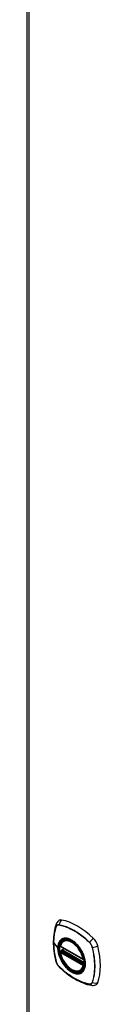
# Model space of a CAD drawing. Header units: inches. Extents: x 12 to 235, y 17 to 143.
# Tile 20 of 25: x 202.23 to 203.59, y 76.61 to 94.59. Entities that reach past the tile are written whole.
import ezdxf

# ---------------------------------------------------------------- set-up
doc = ezdxf.new("R2010")
doc.units = ezdxf.units.IN
doc.header["$MEASUREMENT"] = 0
doc.layers.add('Visible Edges(ANSI)', color=7, linetype='Continuous', lineweight=25)
doc.layers.add('Visible Tangent Edges(ANSI)', color=7, linetype='Continuous', lineweight=25)

msp = doc.modelspace()

# ---------------------------------------------------------------- linework, layer by layer
at = {"layer": 'Visible Edges(ANSI)'}
for p, q in [((202.226, 123.367), (202.226, 74.801)), ((202.901, 77.767), (202.912, 77.773)), ((202.845, 77.663), (203.259, 77.424)), ((202.845, 77.567), (202.859, 77.575)), ((202.864, 77.587), (202.864, 77.589)), ((202.87, 77.601), (202.911, 77.625)), ((203.214, 77.224), (203.225, 77.231))]:
    msp.add_line(p, q, dxfattribs=at)
at = {"layer": 'Visible Edges(ANSI)', "flags": 128}
for points in [[(202.765, 78.072), (202.753, 78.035), (202.742, 77.997), (202.734, 77.958), (202.727, 77.919), (202.721, 77.878), (202.717, 77.837), (202.715, 77.795), (202.714, 77.752), (202.715, 77.709), (202.717, 77.665), (202.721, 77.62), (202.726, 77.575), (202.733, 77.53), (202.741, 77.484), (202.75, 77.438), (202.761, 77.392)], [(202.808, 78.134), (202.8, 78.127), (202.793, 78.12), (202.781, 78.104), (202.771, 78.088), (202.765, 78.072)], [(202.839, 77.676), (202.844, 77.691), (202.849, 77.705), (202.855, 77.718), (202.862, 77.73), (202.871, 77.741), (202.88, 77.751), (202.89, 77.759), (202.901, 77.767)], [(203.214, 77.224), (203.203, 77.219), (203.191, 77.214), (203.178, 77.211), (203.165, 77.209), (203.151, 77.209), (203.137, 77.21), (203.123, 77.212), (203.109, 77.215), (203.094, 77.22), (203.079, 77.226), (203.065, 77.232), (203.05, 77.241), (203.035, 77.25), (203.021, 77.26), (203.006, 77.271), (202.992, 77.283), (202.979, 77.296), (202.965, 77.31), (202.952, 77.325), (202.939, 77.34), (202.927, 77.356), (202.916, 77.373), (202.905, 77.39), (202.894, 77.407), (202.885, 77.425), (202.876, 77.444), (202.868, 77.462), (202.86, 77.481), (202.854, 77.499), (202.848, 77.518), (202.843, 77.537), (202.839, 77.555)], [(202.859, 77.575), (202.861, 77.577), (202.864, 77.58), (202.865, 77.584), (202.864, 77.587)], [(203.154, 77.687), (203.173, 77.664), (203.19, 77.641), (203.207, 77.616), (203.223, 77.591), (203.237, 77.564), (203.25, 77.538), (203.261, 77.511), (203.271, 77.483)], [(202.761, 77.392), (202.766, 77.378), (202.771, 77.364), (202.777, 77.35), (202.784, 77.337), (202.792, 77.325), (202.8, 77.313), (202.81, 77.301), (202.82, 77.29)], [(202.82, 77.29), (202.855, 77.258), (202.89, 77.227), (202.925, 77.197), (202.961, 77.168), (202.997, 77.141), (203.034, 77.116), (203.071, 77.092), (203.108, 77.07), (203.145, 77.049), (203.183, 77.03), (203.221, 77.013), (203.259, 76.997), (203.296, 76.983), (203.334, 76.971), (203.372, 76.962), (203.41, 76.954)], [(203.41, 76.954), (203.427, 76.951), (203.446, 76.951), (203.466, 76.954), (203.476, 76.956), (203.486, 76.96)]]:
    msp.add_lwpolyline(points, dxfattribs=at)
at = {"layer": 'Visible Edges(ANSI)'}
for centre, start, end in [((202.851, 77.673), 166.5554, 240), ((202.851, 77.557), 120, 190.611), ((202.876, 77.591), 120, 187.8283), ((203.265, 77.434), 240, 282.6344)]:
    msp.add_arc(centre, 0.0118, start, end, dxfattribs=at)
for centre, major_axis, start_param, end_param in [((202.905, 77.986), (-0.089, 0.153), 5.825423, 6.381985), ((203.156, 76.989), (-0.64, 1.108), 5.170151, 5.825423), ((203.051, 77.491), (0.157, -0.273), 2.363977, 7.060801), ((203.406, 77.697), (0.089, -0.153), 1.113034, 2.028558), ((202.668, 77.833), (-0.64, 1.108), 3.599355, 4.254627), ((203.406, 77.117), (0.089, -0.153), 6.184386, 6.740947)]:
    msp.add_ellipse(centre, major_axis=major_axis, ratio=0.57735, start_param=start_param, end_param=end_param, dxfattribs=at)
msp.add_ellipse((203.047, 77.489), major_axis=(0.16, -0.277), ratio=0.57735, dxfattribs=at)
at = {"layer": 'Visible Tangent Edges(ANSI)'}
for p, q in [((202.274, 74.735), (202.274, 123.301)), ((202.765, 78.027), (202.765, 78.027)), ((202.817, 78.057), (202.817, 78.057)), ((202.719, 77.733), (202.794, 77.635)), ((203.371, 77.737), (203.372, 77.736)), ((203.256, 77.429), (202.843, 77.668)), ((202.843, 77.552), (203.256, 77.313)), ((202.851, 77.567), (202.862, 77.573)), ((203.265, 77.328), (202.851, 77.567)), ((202.862, 77.573), (203.272, 77.337)), ((203.273, 77.354), (202.87, 77.586)), ((202.876, 77.601), (202.914, 77.623)), ((203.273, 77.371), (202.876, 77.601)), ((203.423, 77.647), (203.423, 77.646)), ((202.765, 77.386), (202.765, 77.387)), ((202.817, 77.296), (202.817, 77.297)), ((203.272, 77.332), (203.265, 77.328)), ((203.423, 77.006), (203.423, 77.006)), ((203.372, 76.976), (203.371, 76.976))]:
    msp.add_line(p, q, dxfattribs=at)
at = {"layer": 'Visible Tangent Edges(ANSI)', "flags": 128}
for points in [[(202.764, 78.029), (202.757, 78.007), (202.75, 77.985), (202.744, 77.962), (202.739, 77.938), (202.734, 77.914), (202.73, 77.89), (202.726, 77.865), (202.723, 77.839), (202.721, 77.813), (202.72, 77.787), (202.719, 77.761), (202.718, 77.734), (202.719, 77.706), (202.72, 77.679), (202.721, 77.65), (202.723, 77.622), (202.726, 77.593), (202.73, 77.564), (202.734, 77.535), (202.739, 77.506), (202.744, 77.476), (202.75, 77.447), (202.757, 77.417), (202.764, 77.387)], [(202.719, 77.733), (202.719, 77.747), (202.719, 77.76), (202.719, 77.773), (202.72, 77.787), (202.721, 77.8), (202.722, 77.813), (202.723, 77.826), (202.724, 77.839), (202.725, 77.851), (202.727, 77.864), (202.728, 77.876), (202.73, 77.889), (202.732, 77.901), (202.735, 77.913), (202.737, 77.925), (202.739, 77.937), (202.742, 77.949), (202.745, 77.96), (202.748, 77.972), (202.751, 77.983), (202.754, 77.994), (202.758, 78.005), (202.761, 78.016), (202.765, 78.027)], [(202.817, 78.059), (202.814, 78.06), (202.811, 78.06), (202.808, 78.06), (202.805, 78.06), (202.802, 78.06), (202.799, 78.06), (202.797, 78.059), (202.794, 78.059), (202.791, 78.058), (202.789, 78.057), (202.787, 78.056), (202.784, 78.055), (202.782, 78.053), (202.78, 78.052), (202.778, 78.05), (202.776, 78.048), (202.774, 78.046), (202.772, 78.044), (202.771, 78.042), (202.769, 78.039), (202.768, 78.037), (202.766, 78.034), (202.765, 78.032), (202.764, 78.029)], [(202.765, 78.027), (202.766, 78.03), (202.767, 78.032), (202.768, 78.035), (202.77, 78.037), (202.771, 78.04), (202.773, 78.042), (202.775, 78.044), (202.777, 78.046), (202.778, 78.048), (202.78, 78.049), (202.783, 78.051), (202.785, 78.052), (202.787, 78.053), (202.789, 78.054), (202.792, 78.055), (202.794, 78.056), (202.797, 78.057), (202.8, 78.057), (202.802, 78.057), (202.805, 78.058), (202.808, 78.058), (202.811, 78.057), (202.814, 78.057), (202.817, 78.057)], [(203.373, 77.738), (203.35, 77.759), (203.328, 77.78), (203.305, 77.8), (203.282, 77.82), (203.258, 77.839), (203.235, 77.857), (203.212, 77.874), (203.188, 77.891), (203.165, 77.907), (203.141, 77.923), (203.118, 77.938), (203.094, 77.952), (203.07, 77.965), (203.047, 77.977), (203.023, 77.989), (203, 78), (202.977, 78.01), (202.953, 78.019), (202.93, 78.028), (202.907, 78.036), (202.884, 78.043), (202.862, 78.049), (202.839, 78.054), (202.817, 78.059)], [(202.817, 78.057), (202.839, 78.052), (202.862, 78.047), (202.884, 78.041), (202.907, 78.034), (202.93, 78.026), (202.953, 78.018), (202.976, 78.008), (203, 77.998), (203.023, 77.987), (203.047, 77.976), (203.07, 77.963), (203.094, 77.95), (203.117, 77.936), (203.141, 77.922), (203.164, 77.906), (203.188, 77.89), (203.211, 77.873), (203.234, 77.856), (203.258, 77.837), (203.281, 77.818), (203.304, 77.799), (203.326, 77.779), (203.349, 77.758), (203.371, 77.737)], [(202.765, 77.387), (202.761, 77.402), (202.757, 77.416), (202.754, 77.431), (202.751, 77.446), (202.748, 77.461), (202.745, 77.476), (202.742, 77.491), (202.739, 77.506), (202.737, 77.52), (202.735, 77.535), (202.732, 77.55), (202.73, 77.564), (202.729, 77.579), (202.727, 77.593), (202.725, 77.607), (202.724, 77.622), (202.723, 77.636), (202.722, 77.65), (202.721, 77.664), (202.72, 77.678), (202.719, 77.692), (202.719, 77.706), (202.719, 77.72), (202.719, 77.733)], [(202.852, 77.787), (202.847, 77.783), (202.843, 77.779), (202.839, 77.774), (202.835, 77.77), (202.831, 77.765), (202.827, 77.76), (202.824, 77.754), (202.82, 77.749), (202.817, 77.743), (202.814, 77.737), (202.811, 77.731), (202.809, 77.725), (202.806, 77.718), (202.804, 77.711), (202.802, 77.704), (202.801, 77.697), (202.799, 77.69), (202.798, 77.682), (202.797, 77.675), (202.796, 77.667), (202.795, 77.659), (202.794, 77.651), (202.794, 77.643), (202.794, 77.635)], [(202.798, 77.633), (202.799, 77.656), (202.801, 77.679), (202.806, 77.7), (202.812, 77.72), (202.819, 77.738), (202.829, 77.754), (202.839, 77.768), (202.852, 77.781), (202.865, 77.791), (202.88, 77.799), (202.896, 77.805), (202.914, 77.809), (202.932, 77.811), (202.951, 77.81), (202.97, 77.807), (202.991, 77.802), (203.011, 77.794), (203.032, 77.785), (203.053, 77.773), (203.074, 77.759), (203.094, 77.744), (203.115, 77.726), (203.135, 77.707), (203.154, 77.687)], [(202.885, 77.806), (202.884, 77.805), (202.882, 77.805), (202.881, 77.804), (202.879, 77.803), (202.878, 77.803), (202.876, 77.802), (202.875, 77.801), (202.873, 77.801), (202.872, 77.8), (202.87, 77.799), (202.869, 77.798), (202.868, 77.798), (202.866, 77.797), (202.865, 77.796), (202.864, 77.795), (202.862, 77.794), (202.861, 77.793), (202.86, 77.792), (202.858, 77.791), (202.857, 77.791), (202.856, 77.79), (202.854, 77.789), (202.853, 77.788), (202.852, 77.787)], [(203.207, 77.62), (203.196, 77.637), (203.184, 77.653), (203.171, 77.669), (203.158, 77.685), (203.145, 77.699), (203.132, 77.713), (203.118, 77.727), (203.104, 77.739), (203.09, 77.751), (203.075, 77.761), (203.061, 77.771), (203.046, 77.78), (203.032, 77.788), (203.017, 77.795), (203.003, 77.801), (202.988, 77.806), (202.974, 77.81), (202.961, 77.812), (202.947, 77.814), (202.934, 77.814), (202.921, 77.814), (202.908, 77.812), (202.897, 77.81), (202.885, 77.806)], [(203.372, 77.736), (203.374, 77.733), (203.377, 77.73), (203.38, 77.727), (203.383, 77.724), (203.386, 77.721), (203.389, 77.717), (203.391, 77.714), (203.394, 77.71), (203.396, 77.706), (203.399, 77.703), (203.401, 77.699), (203.403, 77.695), (203.405, 77.691), (203.408, 77.687), (203.41, 77.683), (203.412, 77.679), (203.413, 77.675), (203.415, 77.671), (203.417, 77.667), (203.418, 77.663), (203.42, 77.659), (203.421, 77.655), (203.422, 77.651), (203.423, 77.647)], [(203.425, 77.647), (203.424, 77.651), (203.423, 77.655), (203.422, 77.659), (203.42, 77.663), (203.419, 77.668), (203.417, 77.672), (203.415, 77.676), (203.414, 77.68), (203.412, 77.684), (203.41, 77.688), (203.407, 77.692), (203.405, 77.696), (203.403, 77.7), (203.401, 77.704), (203.398, 77.708), (203.395, 77.711), (203.393, 77.715), (203.39, 77.719), (203.387, 77.722), (203.385, 77.726), (203.382, 77.729), (203.379, 77.732), (203.376, 77.735), (203.373, 77.738)], [(202.794, 77.635), (202.794, 77.626), (202.794, 77.618), (202.795, 77.609), (202.796, 77.6), (202.797, 77.591), (202.798, 77.582), (202.799, 77.573), (202.801, 77.564), (202.802, 77.555), (202.804, 77.546), (202.806, 77.536), (202.809, 77.527), (202.811, 77.518), (202.814, 77.508), (202.817, 77.499), (202.82, 77.49), (202.824, 77.48), (202.827, 77.471), (202.831, 77.461), (202.835, 77.452), (202.839, 77.443), (202.843, 77.433), (202.847, 77.424), (202.852, 77.415)], [(203.271, 77.483), (203.285, 77.435), (203.293, 77.389), (203.296, 77.344), (203.293, 77.303), (203.284, 77.266), (203.271, 77.234), (203.252, 77.208), (203.229, 77.187), (203.201, 77.174), (203.171, 77.168), (203.137, 77.169), (203.102, 77.177), (203.065, 77.192), (203.028, 77.214), (202.991, 77.241), (202.955, 77.274), (202.922, 77.312), (202.891, 77.354), (202.864, 77.399), (202.841, 77.446), (202.822, 77.494), (202.809, 77.542), (202.8, 77.588), (202.798, 77.633)], [(202.859, 77.575), (202.859, 77.575), (202.859, 77.575), (202.859, 77.575), (202.859, 77.575), (202.859, 77.575), (202.859, 77.575), (202.859, 77.575), (202.859, 77.575), (202.859, 77.575), (202.859, 77.575), (202.859, 77.575), (202.859, 77.575), (202.859, 77.575), (202.859, 77.575), (202.859, 77.575), (202.859, 77.575), (202.859, 77.575), (202.859, 77.575), (202.859, 77.575), (202.859, 77.575), (202.859, 77.575), (202.859, 77.575), (202.859, 77.575), (202.859, 77.575)], [(202.859, 77.575), (202.859, 77.575), (202.859, 77.575), (202.859, 77.575), (202.859, 77.575), (202.859, 77.575), (202.859, 77.575), (202.859, 77.575), (202.859, 77.575), (202.859, 77.575), (202.859, 77.575), (202.859, 77.575), (202.859, 77.575), (202.859, 77.575), (202.859, 77.575), (202.859, 77.574), (202.859, 77.574), (202.86, 77.574), (202.86, 77.574), (202.86, 77.574), (202.86, 77.574), (202.86, 77.574), (202.86, 77.574), (202.861, 77.574), (202.861, 77.574)], [(202.861, 77.574), (202.861, 77.574), (202.861, 77.574), (202.861, 77.574), (202.861, 77.574), (202.861, 77.574), (202.861, 77.574), (202.861, 77.574), (202.861, 77.574), (202.861, 77.574), (202.861, 77.574), (202.861, 77.574), (202.862, 77.574), (202.862, 77.574), (202.862, 77.574), (202.862, 77.574), (202.862, 77.574), (202.862, 77.574), (202.862, 77.573), (202.862, 77.573), (202.862, 77.573), (202.862, 77.573), (202.862, 77.573), (202.862, 77.573), (202.862, 77.573)], [(202.865, 77.588), (202.865, 77.588), (202.865, 77.588), (202.864, 77.588), (202.864, 77.588), (202.864, 77.588), (202.864, 77.588), (202.864, 77.588), (202.864, 77.588), (202.864, 77.588), (202.864, 77.588), (202.864, 77.588), (202.864, 77.588), (202.864, 77.588), (202.864, 77.588), (202.864, 77.587), (202.864, 77.587), (202.864, 77.587), (202.864, 77.587), (202.864, 77.587), (202.864, 77.587), (202.864, 77.587), (202.864, 77.587), (202.864, 77.587), (202.864, 77.587)], [(202.868, 77.588), (202.867, 77.588), (202.867, 77.588), (202.867, 77.588), (202.867, 77.588), (202.867, 77.588), (202.866, 77.588), (202.866, 77.588), (202.866, 77.588), (202.866, 77.588), (202.866, 77.588), (202.866, 77.588), (202.866, 77.588), (202.865, 77.588), (202.865, 77.588), (202.865, 77.588), (202.865, 77.588), (202.865, 77.588), (202.865, 77.588), (202.865, 77.588), (202.865, 77.588), (202.865, 77.588), (202.865, 77.588), (202.865, 77.588), (202.865, 77.588)], [(202.87, 77.586), (202.87, 77.586), (202.87, 77.586), (202.87, 77.586), (202.87, 77.586), (202.87, 77.586), (202.87, 77.587), (202.87, 77.587), (202.87, 77.587), (202.869, 77.587), (202.869, 77.587), (202.869, 77.587), (202.869, 77.587), (202.869, 77.587), (202.869, 77.587), (202.869, 77.587), (202.869, 77.587), (202.868, 77.587), (202.868, 77.587), (202.868, 77.587), (202.868, 77.587), (202.868, 77.587), (202.868, 77.588), (202.868, 77.588), (202.868, 77.588)], [(203.24, 77.562), (203.239, 77.565), (203.238, 77.567), (203.236, 77.57), (203.235, 77.572), (203.234, 77.575), (203.232, 77.577), (203.231, 77.58), (203.23, 77.582), (203.228, 77.584), (203.227, 77.587), (203.226, 77.589), (203.224, 77.592), (203.223, 77.594), (203.221, 77.596), (203.22, 77.599), (203.219, 77.601), (203.217, 77.604), (203.216, 77.606), (203.214, 77.608), (203.213, 77.611), (203.211, 77.613), (203.21, 77.615), (203.208, 77.618), (203.207, 77.62)], [(203.24, 77.191), (203.249, 77.199), (203.257, 77.208), (203.265, 77.218), (203.272, 77.229), (203.278, 77.24), (203.284, 77.253), (203.288, 77.266), (203.292, 77.28), (203.295, 77.295), (203.297, 77.311), (203.298, 77.327), (203.299, 77.343), (203.298, 77.36), (203.297, 77.378), (203.295, 77.396), (203.292, 77.414), (203.288, 77.432), (203.283, 77.451), (203.278, 77.47), (203.272, 77.488), (203.265, 77.507), (203.257, 77.526), (203.249, 77.544), (203.24, 77.562)], [(203.423, 77.646), (203.431, 77.616), (203.437, 77.587), (203.443, 77.557), (203.449, 77.527), (203.454, 77.498), (203.458, 77.469), (203.461, 77.44), (203.464, 77.412), (203.466, 77.383), (203.468, 77.355), (203.469, 77.328), (203.469, 77.3), (203.469, 77.273), (203.468, 77.247), (203.467, 77.221), (203.464, 77.195), (203.461, 77.169), (203.458, 77.144), (203.454, 77.12), (203.449, 77.096), (203.443, 77.073), (203.437, 77.05), (203.431, 77.028), (203.423, 77.006)], [(203.425, 77.005), (203.433, 77.027), (203.439, 77.049), (203.445, 77.072), (203.451, 77.095), (203.455, 77.119), (203.459, 77.144), (203.463, 77.169), (203.466, 77.194), (203.468, 77.22), (203.47, 77.246), (203.471, 77.273), (203.471, 77.3), (203.47, 77.327), (203.47, 77.355), (203.468, 77.383), (203.466, 77.412), (203.463, 77.44), (203.459, 77.469), (203.455, 77.498), (203.45, 77.528), (203.445, 77.557), (203.439, 77.587), (203.433, 77.617), (203.425, 77.647)], [(202.764, 77.387), (202.765, 77.383), (202.766, 77.378), (202.768, 77.374), (202.769, 77.37), (202.771, 77.366), (202.772, 77.362), (202.774, 77.358), (202.776, 77.354), (202.778, 77.35), (202.78, 77.346), (202.782, 77.342), (202.784, 77.338), (202.787, 77.334), (202.789, 77.33), (202.791, 77.326), (202.794, 77.322), (202.797, 77.319), (202.799, 77.315), (202.802, 77.312), (202.805, 77.308), (202.808, 77.305), (202.811, 77.302), (202.814, 77.299), (202.817, 77.296)], [(202.817, 77.297), (202.814, 77.3), (202.811, 77.303), (202.808, 77.306), (202.805, 77.309), (202.802, 77.312), (202.8, 77.316), (202.797, 77.319), (202.794, 77.323), (202.792, 77.327), (202.789, 77.33), (202.787, 77.334), (202.785, 77.338), (202.783, 77.342), (202.78, 77.346), (202.778, 77.35), (202.777, 77.354), (202.775, 77.358), (202.773, 77.362), (202.771, 77.366), (202.77, 77.37), (202.768, 77.374), (202.767, 77.378), (202.766, 77.382), (202.765, 77.386)], [(202.852, 77.415), (202.853, 77.413), (202.854, 77.41), (202.856, 77.408), (202.857, 77.405), (202.858, 77.403), (202.86, 77.4), (202.861, 77.398), (202.862, 77.395), (202.864, 77.393), (202.865, 77.391), (202.866, 77.388), (202.868, 77.386), (202.869, 77.383), (202.87, 77.381), (202.872, 77.379), (202.873, 77.376), (202.875, 77.374), (202.876, 77.371), (202.878, 77.369), (202.879, 77.367), (202.881, 77.364), (202.882, 77.362), (202.884, 77.36), (202.885, 77.357)], [(202.885, 77.357), (202.897, 77.341), (202.909, 77.324), (202.921, 77.308), (202.934, 77.293), (202.947, 77.278), (202.961, 77.264), (202.974, 77.251), (202.989, 77.239), (203.003, 77.227), (203.017, 77.216), (203.032, 77.206), (203.046, 77.197), (203.061, 77.189), (203.075, 77.183), (203.09, 77.177), (203.104, 77.172), (203.118, 77.168), (203.132, 77.165), (203.145, 77.164), (203.159, 77.163), (203.171, 77.164), (203.184, 77.165), (203.196, 77.168), (203.207, 77.172)], [(203.371, 76.976), (203.349, 76.981), (203.326, 76.986), (203.304, 76.992), (203.281, 76.999), (203.258, 77.007), (203.235, 77.015), (203.212, 77.025), (203.188, 77.035), (203.165, 77.046), (203.142, 77.057), (203.118, 77.07), (203.095, 77.083), (203.071, 77.097), (203.048, 77.111), (203.024, 77.127), (203.001, 77.143), (202.977, 77.16), (202.954, 77.177), (202.931, 77.196), (202.907, 77.215), (202.885, 77.234), (202.862, 77.254), (202.839, 77.275), (202.817, 77.296)], [(202.817, 77.296), (202.839, 77.274), (202.862, 77.253), (202.885, 77.233), (202.908, 77.214), (202.931, 77.195), (202.954, 77.177), (202.977, 77.159), (203.001, 77.142), (203.024, 77.126), (203.048, 77.111), (203.072, 77.096), (203.095, 77.082), (203.119, 77.069), (203.142, 77.056), (203.166, 77.045), (203.189, 77.034), (203.212, 77.023), (203.236, 77.014), (203.259, 77.005), (203.282, 76.998), (203.305, 76.991), (203.328, 76.985), (203.35, 76.979), (203.373, 76.975)], [(203.207, 77.172), (203.208, 77.172), (203.21, 77.173), (203.211, 77.173), (203.213, 77.174), (203.214, 77.175), (203.216, 77.175), (203.217, 77.176), (203.219, 77.177), (203.22, 77.178), (203.221, 77.178), (203.223, 77.179), (203.224, 77.18), (203.226, 77.181), (203.227, 77.181), (203.228, 77.182), (203.23, 77.183), (203.231, 77.184), (203.232, 77.185), (203.234, 77.186), (203.235, 77.187), (203.236, 77.188), (203.238, 77.189), (203.239, 77.19), (203.24, 77.191)], [(203.423, 77.006), (203.422, 77.003), (203.421, 77.001), (203.42, 76.998), (203.418, 76.996), (203.417, 76.993), (203.415, 76.991), (203.413, 76.989), (203.412, 76.987), (203.41, 76.985), (203.408, 76.984), (203.405, 76.982), (203.403, 76.981), (203.401, 76.98), (203.399, 76.979), (203.396, 76.978), (203.394, 76.977), (203.391, 76.976), (203.389, 76.976), (203.386, 76.975), (203.383, 76.975), (203.38, 76.975), (203.377, 76.975), (203.374, 76.976), (203.372, 76.976)], [(203.373, 76.975), (203.376, 76.974), (203.379, 76.974), (203.382, 76.974), (203.385, 76.974), (203.387, 76.974), (203.39, 76.974), (203.393, 76.974), (203.395, 76.975), (203.398, 76.976), (203.401, 76.977), (203.403, 76.978), (203.405, 76.979), (203.407, 76.98), (203.41, 76.982), (203.412, 76.984), (203.414, 76.986), (203.415, 76.987), (203.417, 76.99), (203.419, 76.992), (203.42, 76.994), (203.422, 76.997), (203.423, 76.999), (203.424, 77.002), (203.425, 77.005)]]:
    msp.add_lwpolyline(points, dxfattribs=at)
at = {"layer": 'Visible Tangent Edges(ANSI)'}
for centre, major_axis, ratio, start_param, end_param in [((202.876, 78.032), (-0.111, 0.039), 0.732433, 0, 0.489359), ((202.903, 78.048), (-0.021, -0.116), 0.732433, 3.838794, 4.748151), ((202.773, 78.029), (0.00929, -0.00325), 0.728939, 3.628045, 3.868691), ((202.824, 78.058), (-0.00187, -0.00966), 0.73228, 4.754378, 4.995024), ((203.05, 77.491), (-0.173, 0.3), 0.57735, 5.055237, 10.652726), ((203.05, 77.491), (-0.151, 0.261), 0.57735, 4.164956, 6.830618), ((203.058, 77.496), (-0.156, 0.271), 0.57735, 6.166197, 6.283185), ((203.378, 77.738), (-0.00681, -0.0071), 0.362844, 5.090715, 5.331361), ((203.432, 77.742), (-0.0822, -0.0848), 0.360844, 4.183447, 5.092804), ((202.798, 77.636), (0.00492, 0), 0.57735, 3.5561, 4.570492), ((202.851, 77.673), (-0.0115, 0.0027), 0.697177, 0, 0.936254), ((202.851, 77.557), (-0.0116, -0.0022), 0.424984, 0, 0.691657), ((202.851, 77.673), (-0.0059, -0.0102), 0.57735, 5.497787, 6.283185), ((202.851, 77.557), (-0.0059, -0.0102), 0.57735, 3.926991, 5.497787), ((203.05, 77.491), (0.151, -0.261), 0.57735, 4.164956, 6.830618), ((202.851, 77.557), (-0.0059, 0.0102), 0.57735, 5.497787, 6.283185), ((202.853, 77.586), (0.0018, -0.0117), 0.983841, 0.332621, 1.648576), ((202.859, 77.584), (0.0039, 0.0112), 0.653911, 3.808835, 5.235416), ((202.862, 77.583), (0.0059, 0.0102), 0.57735, 3.926991, 5.335914), ((202.876, 77.591), (-0.0117, -0.0016), 0.470841, 0, 0.203742), ((202.876, 77.591), (-0.0059, -0.0102), 0.57735, 3.926991, 5.351326), ((202.876, 77.591), (-0.0059, 0.0102), 0.57735, 5.497787, 6.283185), ((203.428, 77.651), (-0.00956, -0.00235), 0.362844, 0.951824, 1.19247), ((203.458, 77.696), (-0.115, -0.029), 0.360844, 1.190381, 2.099738), ((202.876, 77.421), (-0.115, -0.029), 0.360844, 0, 0.144706), ((202.773, 77.39), (-0.00955, -0.00239), 0.366185, 0.145032, 0.385678), ((203.265, 77.434), (-0.0059, -0.0102), 0.57735, 5.497787, 6.283185), ((203.265, 77.434), (-0.0116, -0.0022), 0.424984, 0.691657, 1.603666), ((202.824, 77.302), (-0.00685, -0.00707), 0.366185, 5.897507, 6.138153), ((202.903, 77.375), (-0.0822, -0.0848), 0.360844, 6.13848, 6.283185), ((203.058, 77.496), (0.156, -0.271), 0.57735, 0, 0.116988), ((203.265, 77.318), (0.0059, 0.0102), 0.57735, 0.785398, 2.356194), ((203.265, 77.318), (0.0115, -0.0027), 0.697177, 4.077847, 5.160757), ((203.265, 77.318), (0.0059, -0.0102), 0.57735, 1.624298, 2.356194), ((203.428, 77.012), (-0.0093, 0.00321), 0.73228, 1.288161, 1.528808), ((203.458, 77.085), (0.111, -0.039), 0.732433, 4.676627, 5.585984), ((203.378, 76.982), (-0.00183, -0.00967), 0.728939, 5.556087, 5.796733), ((203.432, 77.07), (-0.021, -0.116), 0.732433, 5.793826, 6.283185)]:
    msp.add_ellipse(centre, major_axis=major_axis, ratio=ratio, start_param=start_param, end_param=end_param, dxfattribs=at)
for centre, major_axis in [((203.05, 77.491), (-0.171, 0.296)), ((203.047, 77.49), (0.163, -0.282)), ((203.047, 77.489), (-0.162, 0.281))]:
    msp.add_ellipse(centre, major_axis=major_axis, ratio=0.57735, dxfattribs=at)

doc.saveas('drawing.dxf')
